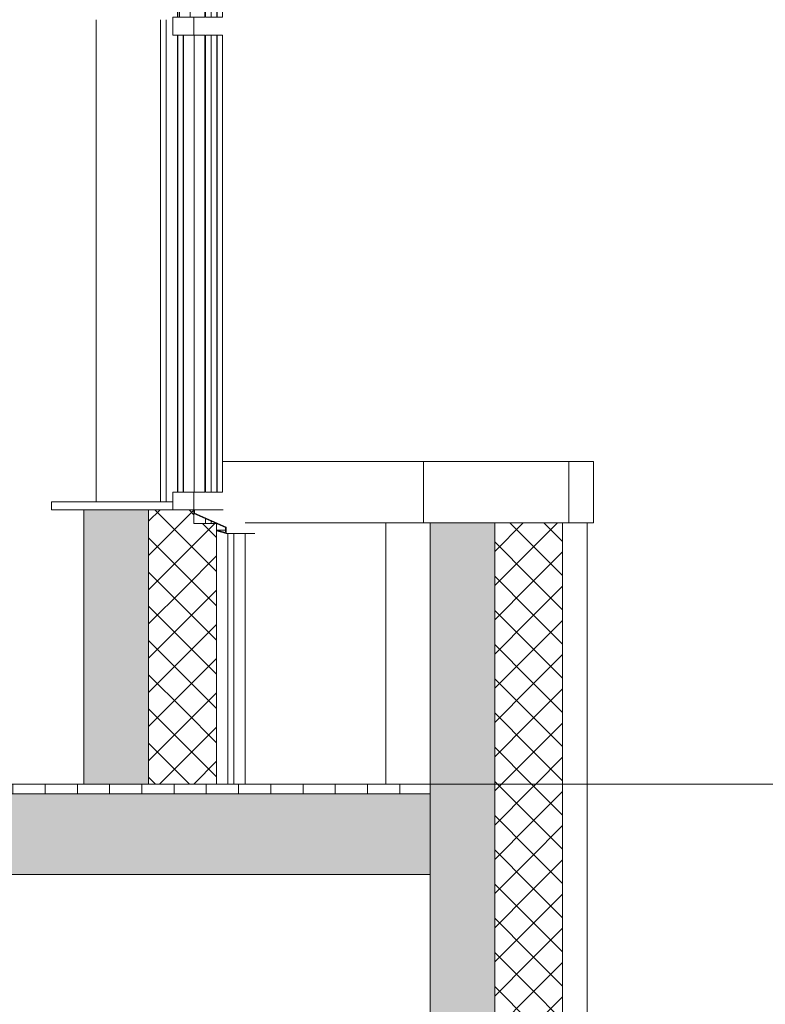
# Model space of a CAD drawing. Extents: x -138812 to 250702, y -18987 to 104055.
# Tile 171 of 193: x 108972 to 111284, y 89736 to 92789. Entities that reach past the tile are written whole.
import ezdxf

# ---------------------------------------------------------------- set-up
doc = ezdxf.new("R2010")
doc.units = 0
doc.header["$LTSCALE"] = 50
doc.linetypes.add('7 Voorgevel & doorsnede A-A$0$B0204', pattern=[1300, 1000, -100, 100, -100])
doc.layers.get('0').update_dxf_attribs({"linetype": 'CONTINUOUS'})
for name, color, linetype in [('7 Voorgevel & doorsnede A-A$0$00 Bestaand', 7, 'CONTINUOUS'), ('7 Voorgevel & doorsnede A-A$0$00 Bestaand Doorsnede-arcering', 7, 'CONTINUOUS'), ('7 Voorgevel & doorsnede A-A$0$00 Bestaand Laagscheidingslijnen', 7, 'CONTINUOUS'), ('7 Voorgevel & doorsnede A-A$0$00 Bestaand Ramen', 7, 'CONTINUOUS'), ('7 Voorgevel & doorsnede A-A$0$00 Bestaande vloeren', 7, 'CONTINUOUS'), ('7 Voorgevel & doorsnede A-A$0$00 Bestaande vloeren Doorsnede-arcering', 7, 'CONTINUOUS'), ('7 Voorgevel & doorsnede A-A$0$00 Bestaande vloeren Laagscheidingslijnen', 7, 'CONTINUOUS'), ('7 Voorgevel & doorsnede A-A$0$21 Buitenwanden', 7, 'CONTINUOUS')]:
    doc.layers.add(name, color=color, linetype=linetype)
pattern_1 = [(-45, (108550.56, 1635.29), (53.033, 53.033), []), (45, (108550.56, 1635.29), (-53.033, 53.033), [])]

# ---------------------------------------------------------------- blocks, each defined once
blk = doc.blocks.new('7 Voorgevel & doorsnede A-A$0$Section Elem_290_3', base_point=(108550.6, 1635.3))
at = {"layer": '7 Voorgevel & doorsnede A-A$0$00 Bestaande vloeren Doorsnede-arcering', "linetype": 'Continuous', "lineweight": 0}
h = blk.add_hatch(dxfattribs=at)
h.set_pattern_fill('LIJNEN_VERT_100_0003', color=9, style=0, pattern_type=2)
h.set_pattern_definition([(90, (108550.56, 1635.29), (-100, 0), [])])
h.paths.add_polyline_path([(96512.7, 18605.3), (96512.7, 18635.3), (83899.9, 18635.3), (83899.9, 18605.3)], flags=0)
h = blk.add_hatch(dxfattribs=at)
h.set_pattern_fill('11_GEWAPEND_BETON__I_H_W_73', color=9, style=0, pattern_type=2)
h.set_pattern_definition([(0, (108550.56, 1635.29), (0, 70), [0, -70])])
h.paths.add_polyline_path([(96512.7, 18355.3), (96512.7, 18605.3), (83899.9, 18605.3), (83899.9, 18355.3)], flags=0)
at = {"layer": '7 Voorgevel & doorsnede A-A$0$00 Bestaande vloeren', "color": 2, "linetype": 'Continuous', "lineweight": 0}
for p in [(83899.9, 18635.3), (96512.7, 18605.3)]:
    blk.add_line(p, (96512.7, 18635.3), dxfattribs=at)
at = {"layer": '7 Voorgevel & doorsnede A-A$0$00 Bestaande vloeren', "color": 3, "linetype": 'Continuous', "lineweight": 0}
blk.add_line((96512.7, 18355.3), (96512.7, 18605.3), dxfattribs=at)
at = {"layer": '7 Voorgevel & doorsnede A-A$0$00 Bestaande vloeren', "color": 1, "linetype": 'Continuous', "lineweight": 0}
blk.add_line((83899.9, 18355.3), (96512.7, 18355.3), dxfattribs=at)
at = {"layer": '7 Voorgevel & doorsnede A-A$0$00 Bestaande vloeren Laagscheidingslijnen', "color": 3, "linetype": 'Continuous', "lineweight": 0}
blk.add_line((83899.9, 18605.3), (96512.7, 18605.3), dxfattribs=at)
blk.add_line((83899.9, 18605.3), (96512.7, 18605.3), dxfattribs=at)
blk = doc.blocks.new('7 Voorgevel & doorsnede A-A$0$Section Elem_390_3', base_point=(108550.6, 1635.3))
at = {"layer": '7 Voorgevel & doorsnede A-A$0$00 Bestaande vloeren', "color": 2, "linetype": 'Continuous', "lineweight": 0}
for p in [(83699.5, 18355.3), (96512.7, 17835.3)]:
    blk.add_line(p, (96512.7, 18355.3), dxfattribs=at)
blk = doc.blocks.new('7 Voorgevel & doorsnede A-A$0$Section Elem_418_3', base_point=(108550.6, 1635.3))
at = {"layer": '7 Voorgevel & doorsnede A-A$0$00 Bestaand', "color": 252, "linetype": 'Continuous', "lineweight": 0}
blk.add_line((96375.2, 19445.3), (96375.2, 18635.3), dxfattribs=at)
blk = doc.blocks.new('7 Voorgevel & doorsnede A-A$0$Section Elem_441_3', base_point=(108550.6, 1635.3))
at = {"layer": '7 Voorgevel & doorsnede A-A$0$00 Bestaand Ramen', "color": 1, "linetype": 'Continuous', "lineweight": 0}
for p, q in [((95834.6, 22205.3), (95833.8, 22205.3)), ((95834.2, 21012.8), (95834.2, 22150.3)), ((95834.2, 22150.3), (95834.6, 22150.3)), ((95834.6, 21012.8), (95834.2, 21012.8)), ((95834.2, 19540.3), (95834.2, 20957.8)), ((95834.2, 20957.8), (95834.6, 20957.8)), ((95834.6, 19540.3), (95834.2, 19540.3)), ((95835.8, 19485.3), (95836.6, 19485.3)), ((95933.8, 19412.3), (95934.6, 19412.3))]:
    blk.add_line(p, q, dxfattribs=at)
at = {"layer": '7 Voorgevel & doorsnede A-A$0$00 Bestaand Ramen', "color": 252, "linetype": 'Continuous', "lineweight": 0}
for p, q in [((95851.5, 22205.3), (95834.6, 22205.3)), ((95834.6, 22150.3), (95851.1, 22150.3)), ((95851.1, 22150.3), (95851.1, 21012.8)), ((95851.1, 21012.8), (95834.6, 21012.8)), ((95834.6, 20957.8), (95851.1, 20957.8)), ((95851.1, 20957.8), (95851.1, 19540.3)), ((95851.1, 19540.3), (95834.6, 19540.3)), ((95836.6, 19485.3), (95853.5, 19485.3)), ((95934.6, 19412.3), (95951.5, 19412.3))]:
    blk.add_line(p, q, dxfattribs=at)
blk = doc.blocks.new('7 Voorgevel & doorsnede A-A$0$Section Elem_442_3', base_point=(108550.6, 1635.3))
at = {"layer": '7 Voorgevel & doorsnede A-A$0$00 Bestaand Ramen', "color": 252, "linetype": 'Continuous', "lineweight": 0}
for p, q in [((95869.2, 22205.3), (95851.5, 22205.3)), ((95851.9, 21012.8), (95851.9, 22150.3)), ((95851.9, 22150.3), (95868.8, 22150.3)), ((95868.8, 22150.3), (95868.8, 21012.8)), ((95868.8, 21012.8), (95851.9, 21012.8)), ((95851.9, 19540.3), (95851.9, 20957.8)), ((95851.9, 20957.8), (95868.8, 20957.8)), ((95868.8, 20957.8), (95868.8, 19540.3)), ((95868.8, 19540.3), (95851.9, 19540.3)), ((95853.5, 19485.3), (95871.2, 19485.3)), ((95951.5, 19412.3), (95969.2, 19412.3))]:
    blk.add_line(p, q, dxfattribs=at)
blk = doc.blocks.new('7 Voorgevel & doorsnede A-A$0$Section Elem_443_3', base_point=(108550.6, 1635.3))
at = {"layer": '7 Voorgevel & doorsnede A-A$0$00 Bestaand', "color": 1, "linetype": 'Continuous', "lineweight": 0}
blk.add_line((95903.8, 19412.3), (95903.8, 18635.3), dxfattribs=at)
at = {"layer": '7 Voorgevel & doorsnede A-A$0$00 Bestaand', "color": 252, "linetype": 'Continuous', "lineweight": 0}
blk.add_line((95939.2, 18635.3), (95939.2, 19412.3), dxfattribs=at)
blk = doc.blocks.new('7 Voorgevel & doorsnede A-A$0$Section Elem_444_3', base_point=(108550.6, 1635.3))
at = {"layer": '7 Voorgevel & doorsnede A-A$0$00 Bestaand', "color": 252, "linetype": 'Continuous', "lineweight": 0}
for p, q in [((95729.3, 21012.8), (95729.3, 22150.3)), ((95729.3, 19540.3), (95729.3, 20957.8))]:
    blk.add_line(p, q, dxfattribs=at)
blk = doc.blocks.new('7 Voorgevel & doorsnede A-A$0$Section Elem_445_3', base_point=(108550.6, 1635.3))
at = {"layer": '7 Voorgevel & doorsnede A-A$0$00 Bestaand Ramen', "color": 252, "linetype": 'Continuous', "lineweight": 0}
blk.add_line((95730.1, 19540.3), (95730.1, 20957.8), dxfattribs=at)
blk = doc.blocks.new('7 Voorgevel & doorsnede A-A$0$Section Elem_491_3', base_point=(108550.6, 1635.3))
at = {"layer": '7 Voorgevel & doorsnede A-A$0$00 Bestaand Doorsnede-arcering', "linetype": 'Continuous', "lineweight": 0}
blk.add_hatch(color=255, dxfattribs=at).paths.add_polyline_path([(96512.7, 18635.3), (96512.7, 17585.3), (96713.1, 17585.3), (96713.1, 18635.3)], flags=0)
h = blk.add_hatch(dxfattribs=at)
h.set_pattern_fill('13_45GR_ISOLATIE_0003', color=255, style=0, pattern_type=2)
h.set_pattern_definition(pattern_1)
h.paths.add_polyline_path([(96713.1, 17585.3), (96763.2, 17585.3), (96823.3, 17585.3), (96823.3, 18635.3), (96713.1, 18635.3)], flags=0)
h = blk.add_hatch(dxfattribs=at)
h.set_pattern_fill('13_45GR_ISOLATIE_0003', color=255, style=0, pattern_type=2)
h.set_pattern_definition(pattern_1)
h.paths.add_polyline_path([(96823.3, 17585.3), (96923.6, 17585.3), (96923.6, 18635.3), (96823.3, 18635.3)], flags=0)
at = {"layer": '7 Voorgevel & doorsnede A-A$0$00 Bestaand', "color": 2, "linetype": 'Continuous', "lineweight": 0}
for p, q in [((96512.7, 17585.3), (96512.7, 18635.3)), ((96923.6, 17585.3), (96923.6, 18635.3))]:
    blk.add_line(p, q, dxfattribs=at)
at = {"layer": '7 Voorgevel & doorsnede A-A$0$00 Bestaand', "color": 1, "linetype": 'Continuous', "lineweight": 0}
blk.add_line((97000.1, 18635.3), (97000.1, 14955.3), dxfattribs=at)
at = {"layer": '7 Voorgevel & doorsnede A-A$0$00 Bestaand Laagscheidingslijnen', "color": 2, "linetype": 'Continuous', "lineweight": 0}
blk.add_line((96713.1, 17585.3), (96713.1, 18635.3), dxfattribs=at)
blk.add_line((96713.1, 17585.3), (96713.1, 18635.3), dxfattribs=at)
blk = doc.blocks.new('7 Voorgevel & doorsnede A-A$0$Section Elem_493_3', base_point=(108550.6, 1635.3))
at = {"layer": '7 Voorgevel & doorsnede A-A$0$00 Bestaand Doorsnede-arcering', "linetype": 'Continuous', "lineweight": 0}
blk.add_hatch(color=255, dxfattribs=at).paths.add_polyline_path([(96512.7, 19445.3), (96512.7, 18635.3), (96713.1, 18635.3), (96713.1, 19445.3)], flags=0)
h = blk.add_hatch(dxfattribs=at)
h.set_pattern_fill('13_45GR_ISOLATIE_0003', color=255, style=0, pattern_type=2)
h.set_pattern_definition(pattern_1)
h.paths.add_polyline_path([(96713.1, 18635.3), (96823.3, 18635.3), (96823.3, 19445.3), (96713.1, 19445.3)], flags=0)
h = blk.add_hatch(dxfattribs=at)
h.set_pattern_fill('13_45GR_ISOLATIE_0003', color=255, style=0, pattern_type=2)
h.set_pattern_definition(pattern_1)
h.paths.add_polyline_path([(96823.3, 18635.3), (96923.6, 18635.3), (96923.6, 19445.3), (96823.3, 19445.3)], flags=0)
at = {"layer": '7 Voorgevel & doorsnede A-A$0$00 Bestaand', "color": 2, "linetype": 'Continuous', "lineweight": 0}
for p, q in [((96512.7, 18635.3), (96512.7, 19445.3)), ((96512.7, 19445.3), (96713.1, 19445.3)), ((96713.1, 19445.3), (96823.3, 19445.3)), ((96823.3, 19445.3), (96923.6, 19445.3)), ((96923.6, 18635.3), (96923.6, 19445.3))]:
    blk.add_line(p, q, dxfattribs=at)
at = {"layer": '7 Voorgevel & doorsnede A-A$0$00 Bestaand', "color": 1, "linetype": 'Continuous', "lineweight": 0}
blk.add_line((97000.1, 19445.3), (97000.1, 18635.3), dxfattribs=at)
at = {"layer": '7 Voorgevel & doorsnede A-A$0$00 Bestaand Laagscheidingslijnen', "color": 2, "linetype": 'Continuous', "lineweight": 0}
blk.add_line((96713.1, 18635.3), (96713.1, 19445.3), dxfattribs=at)
blk.add_line((96713.1, 18635.3), (96713.1, 19445.3), dxfattribs=at)
blk = doc.blocks.new('7 Voorgevel & doorsnede A-A$0$Section Elem_500_3', base_point=(108550.6, 1635.3))
at = {"layer": '7 Voorgevel & doorsnede A-A$0$00 Bestaand Ramen', "color": 1, "linetype": 'Continuous', "lineweight": 0}
for p, q in [((95715.1, 22205.3), (95780.3, 22205.3)), ((95715.1, 22177.8), (95715.1, 22205.3)), ((95815.8, 22205.3), (95780.3, 22205.3)), ((95780.3, 22177.8), (95780.3, 22205.3)), ((95715.1, 22150.3), (95715.1, 22177.8)), ((95780.3, 22150.3), (95780.3, 22177.8)), ((95715.1, 22150.3), (95780.3, 22150.3)), ((95730.1, 22150.3), (95735.1, 22150.3)), ((95730.1, 21012.8), (95730.1, 22150.3)), ((95735.1, 21012.8), (95735.1, 22150.3)), ((95768.6, 21012.8), (95768.6, 22150.3)), ((95780.3, 22150.3), (95813.6, 22150.3)), ((95813.6, 22150.3), (95813.6, 21012.8)), ((95715.1, 21012.8), (95780.3, 21012.8)), ((95715.1, 20957.8), (95715.1, 21012.8)), ((95730.1, 21012.8), (95735.1, 21012.8)), ((95813.6, 21012.8), (95780.3, 21012.8)), ((95780.3, 20957.8), (95780.3, 21012.8)), ((95715.1, 20957.8), (95780.3, 20957.8)), ((95746.7, 20957.8), (95747.7, 20957.8)), ((95746.7, 19540.3), (95746.7, 20957.8)), ((95747.7, 19540.3), (95747.7, 20957.8)), ((95780.3, 20957.8), (95813.6, 20957.8)), ((95781.2, 19540.3), (95781.2, 20957.8)), ((95813.6, 20957.8), (95813.6, 19540.3)), ((95715.1, 19540.3), (95780.3, 19540.3)), ((95715.1, 19512.8), (95715.1, 19540.3)), ((95746.7, 19540.3), (95747.7, 19540.3)), ((95813.6, 19540.3), (95780.3, 19540.3)), ((95780.3, 19512.8), (95780.3, 19540.3)), ((95338.8, 19510.3), (95715.1, 19510.3)), ((95338.8, 19485.3), (95338.8, 19510.3)), ((95715.1, 19485.3), (95715.1, 19512.8)), ((95715.1, 19485.3), (95715.1, 19510.3)), ((95780.3, 19485.3), (95780.3, 19512.8)), ((95338.8, 19485.3), (95715.1, 19485.3)), ((95715.1, 19485.3), (95780.3, 19485.3)), ((95780.3, 19485.3), (95782.3, 19485.3)), ((95780.3, 19474), (95780.3, 19485.3)), ((95782.3, 19485.3), (95817.8, 19485.3)), ((95782.3, 19475.3), (95782.3, 19485.3)), ((95878.7, 19431), (95780.3, 19474)), ((95880.7, 19432.3), (95782.3, 19475.3)), ((95850.6, 19420.3), (95851.1, 19422.3)), ((95880.7, 19412.3), (95850.6, 19420.3)), ((95851.1, 19422.3), (95878.7, 19422.3)), ((95878.7, 19414.9), (95851.1, 19422.3)), ((95878.7, 19414.9), (95878.7, 19431)), ((95880.7, 19412.3), (95880.7, 19432.3)), ((95880.7, 19412.3), (95915.5, 19412.3))]:
    blk.add_line(p, q, dxfattribs=at)
blk = doc.blocks.new('7 Voorgevel & doorsnede A-A$0$Section Elem_501_3', base_point=(108550.6, 1635.3))
at = {"layer": '7 Voorgevel & doorsnede A-A$0$00 Bestaand Doorsnede-arcering', "linetype": 'Continuous', "lineweight": 0}
blk.add_hatch(color=255, dxfattribs=at).paths.add_polyline_path([(95439.2, 19485.3), (95439.2, 18635.3), (95639.8, 18635.3), (95639.8, 19485.3)], flags=0)
h = blk.add_hatch(dxfattribs=at)
h.set_pattern_fill('13_45GR_ISOLATIE_0003', color=255, style=0, pattern_type=2)
h.set_pattern_definition(pattern_1)
h.paths.add_polyline_path([(95639.8, 18635.3), (95750.2, 18635.3), (95750.2, 19485.3), (95639.8, 19485.3)], flags=0)
h = blk.add_hatch(dxfattribs=at)
h.set_pattern_fill('13_45GR_ISOLATIE_0003', color=255, style=0, pattern_type=2)
h.set_pattern_definition(pattern_1)
h.paths.add_polyline_path([(95750.2, 18635.3), (95850.6, 18635.3), (95850.6, 19443.3), (95780.3, 19443.3), (95780.3, 19485.3), (95750.2, 19485.3)], flags=0)
at = {"layer": '7 Voorgevel & doorsnede A-A$0$00 Bestaand', "color": 2, "linetype": 'Continuous', "lineweight": 0}
for p, q in [((95439.2, 18635.3), (95439.2, 19485.3)), ((95439.2, 19485.3), (95639.8, 19485.3)), ((95639.8, 19485.3), (95750.2, 19485.3)), ((95750.2, 19485.3), (95780.3, 19485.3)), ((95780.3, 19443.3), (95780.3, 19485.3)), ((95780.3, 19443.3), (95850.6, 19443.3)), ((95850.6, 18635.3), (95850.6, 19443.3)), ((95439.2, 18635.3), (95639.8, 18635.3)), ((95639.8, 18635.3), (95750.2, 18635.3)), ((95750.2, 18635.3), (95850.6, 18635.3))]:
    blk.add_line(p, q, dxfattribs=at)
at = {"layer": '7 Voorgevel & doorsnede A-A$0$00 Bestaand', "color": 1, "linetype": 'Continuous', "lineweight": 0}
for p, q in [((95815.8, 19443.3), (95815.8, 19458.5)), ((95885.6, 19412.3), (95885.6, 18635.3))]:
    blk.add_line(p, q, dxfattribs=at)
at = {"layer": '7 Voorgevel & doorsnede A-A$0$00 Bestaand Laagscheidingslijnen', "color": 2, "linetype": 'Continuous', "lineweight": 0}
blk.add_line((95639.8, 18635.3), (95639.8, 19485.3), dxfattribs=at)
blk.add_line((95639.8, 18635.3), (95639.8, 19485.3), dxfattribs=at)
blk = doc.blocks.new('7 Voorgevel & doorsnede A-A$0$Section Elem_502_3', base_point=(108550.6, 1635.3))
at = {"layer": '7 Voorgevel & doorsnede A-A$0$00 Bestaand', "color": 1, "linetype": 'Continuous', "lineweight": 0}
for p, q in [((95477, 21005.3), (95477, 19510.3)), ((95676.9, 19510.3), (95676.9, 21005.3)), ((95693.8, 21005.3), (95693.8, 19510.3))]:
    blk.add_line(p, q, dxfattribs=at)
blk = doc.blocks.new('7 Voorgevel & doorsnede A-A$0$Section Elem_503_3', base_point=(108550.6, 1635.3))
at = {"layer": '7 Voorgevel & doorsnede A-A$0$00 Bestaand Ramen', "color": 1, "linetype": 'Continuous', "lineweight": 0}
for p, q in [((95816.1, 22205.3), (95815.8, 22205.3)), ((95833.8, 22205.3), (95816.1, 22205.3)), ((95816.5, 21012.8), (95816.5, 22150.3)), ((95816.5, 22150.3), (95833.4, 22150.3)), ((95833.4, 22150.3), (95833.4, 21012.8)), ((95833.4, 21012.8), (95816.5, 21012.8)), ((95816.5, 19540.3), (95816.5, 20957.8)), ((95816.5, 20957.8), (95833.4, 20957.8)), ((95833.4, 20957.8), (95833.4, 19540.3)), ((95833.4, 19540.3), (95816.5, 19540.3)), ((95818.1, 19485.3), (95835.8, 19485.3)), ((95916.1, 19412.3), (95933.8, 19412.3))]:
    blk.add_line(p, q, dxfattribs=at)
blk = doc.blocks.new('7 Voorgevel & doorsnede A-A$0$Section Elem_504_3', base_point=(108550.6, 1635.3))
at = {"layer": '7 Voorgevel & doorsnede A-A$0$00 Bestaand', "color": 1, "linetype": 'Continuous', "lineweight": 0}
for p, q in [((95816.1, 19458.3), (95816.1, 19443.3)), ((95833.8, 19443.3), (95833.8, 19450.6))]:
    blk.add_line(p, q, dxfattribs=at)
blk = doc.blocks.new('7 Voorgevel & doorsnede A-A$0$Section Elem_553_3', base_point=(108550.6, 1635.3))
at = {"layer": '7 Voorgevel & doorsnede A-A$0$21 Buitenwanden', "color": 252, "linetype": 'Continuous', "lineweight": 0}
for p, q in [((95869.2, 19635.3), (96355.3, 19635.3)), ((96355.3, 19635.3), (96492.6, 19635.3)), ((95939.5, 19445.3), (96355.3, 19445.3)), ((96355.3, 19445.3), (96492.6, 19445.3))]:
    blk.add_line(p, q, dxfattribs=at)
at = {"layer": '7 Voorgevel & doorsnede A-A$0$21 Buitenwanden', "color": 2, "linetype": 'Continuous', "lineweight": 0}
for p, q in [((96492.6, 19635.3), (96943.6, 19635.3)), ((96492.6, 19445.3), (96492.6, 19635.3)), ((96943.6, 19445.3), (96943.6, 19635.3)), ((96492.6, 19445.3), (96943.6, 19445.3))]:
    blk.add_line(p, q, dxfattribs=at)
at = {"layer": '7 Voorgevel & doorsnede A-A$0$21 Buitenwanden', "color": 1, "linetype": 'Continuous', "lineweight": 0}
for p, q in [((96943.6, 19635.3), (97020.1, 19635.3)), ((97020.1, 19445.3), (97020.1, 19635.3)), ((96943.6, 19445.3), (97020.1, 19445.3))]:
    blk.add_line(p, q, dxfattribs=at)
blk = doc.blocks.new('7 Voorgevel & doorsnede A-A$0$A DOORSNEDE A-A_STORY_MARKER', base_point=(108550.6, 1635.3))
at = {"color": 9, "linetype": '7 Voorgevel & doorsnede A-A$0$B0204', "lineweight": 0}
blk.add_line((68885.1, 18635.3), (99506.2, 18635.3), dxfattribs=at)

msp = doc.modelspace()

# ---------------------------------------------------------------- block references
at = {"linetype": 'Continuous', "lineweight": 0}
msp.add_blockref('7 Voorgevel & doorsnede A-A$0$A DOORSNEDE A-A_STORY_MARKER', (122282.53701, 73419.01573), dxfattribs=at)
at = {"layer": '7 Voorgevel & doorsnede A-A$0$00 Bestaand', "color": 9, "lineweight": 0}
for name in ['7 Voorgevel & doorsnede A-A$0$Section Elem_444_3', '7 Voorgevel & doorsnede A-A$0$Section Elem_502_3', '7 Voorgevel & doorsnede A-A$0$Section Elem_501_3', '7 Voorgevel & doorsnede A-A$0$Section Elem_504_3', '7 Voorgevel & doorsnede A-A$0$Section Elem_418_3', '7 Voorgevel & doorsnede A-A$0$Section Elem_493_3', '7 Voorgevel & doorsnede A-A$0$Section Elem_443_3', '7 Voorgevel & doorsnede A-A$0$Section Elem_491_3']:
    msp.add_blockref(name, (122282.53701, 73419.01573), dxfattribs=at)
at = {"layer": '7 Voorgevel & doorsnede A-A$0$00 Bestaand Ramen', "color": 9, "lineweight": 0}
for name in ['7 Voorgevel & doorsnede A-A$0$Section Elem_500_3', '7 Voorgevel & doorsnede A-A$0$Section Elem_503_3', '7 Voorgevel & doorsnede A-A$0$Section Elem_441_3', '7 Voorgevel & doorsnede A-A$0$Section Elem_442_3', '7 Voorgevel & doorsnede A-A$0$Section Elem_445_3']:
    msp.add_blockref(name, (122282.53701, 73419.01573), dxfattribs=at)
at = {"layer": '7 Voorgevel & doorsnede A-A$0$00 Bestaande vloeren', "color": 9, "lineweight": 0}
for name in ['7 Voorgevel & doorsnede A-A$0$Section Elem_290_3', '7 Voorgevel & doorsnede A-A$0$Section Elem_390_3']:
    msp.add_blockref(name, (122282.53701, 73419.01573), dxfattribs=at)
at = {"layer": '7 Voorgevel & doorsnede A-A$0$21 Buitenwanden', "color": 9, "lineweight": 0}
msp.add_blockref('7 Voorgevel & doorsnede A-A$0$Section Elem_553_3', (122282.53701, 73419.01573), dxfattribs=at)

doc.saveas('drawing.dxf')
